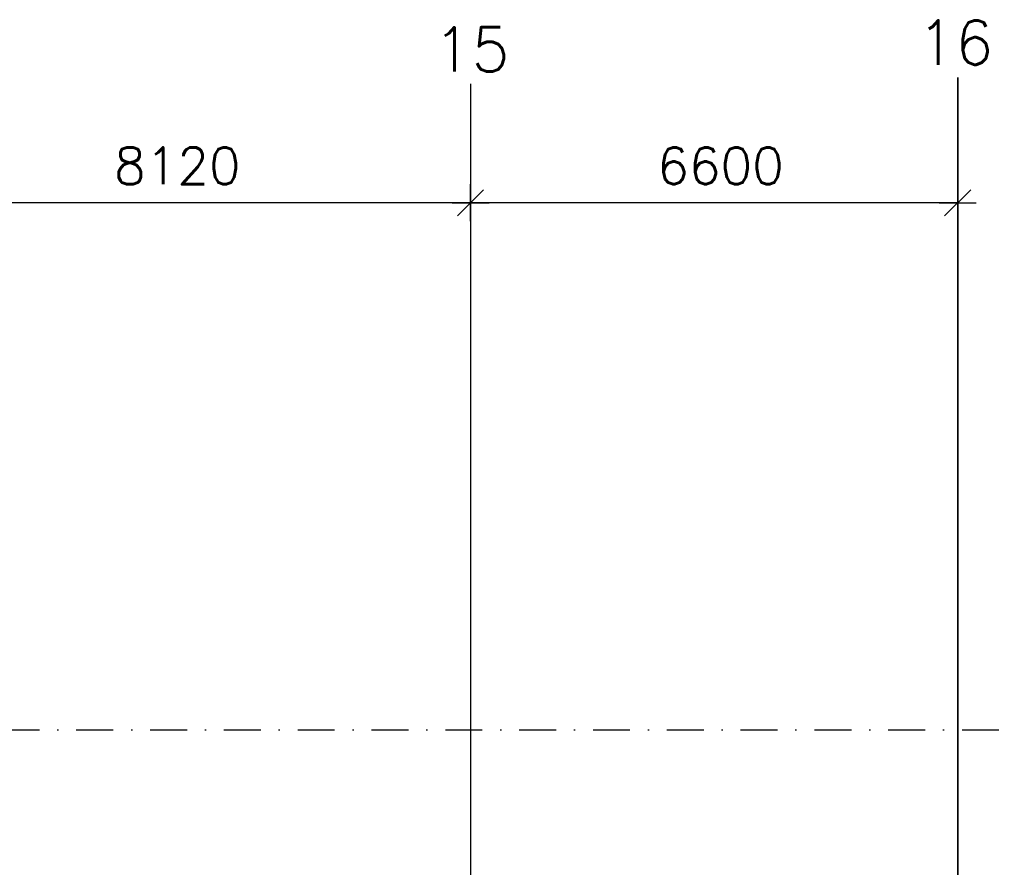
# Model space of a CAD drawing. Extents: x -18628 to 99585, y 127200 to 154480.
# Tile 58 of 59: x 74131 to 87472, y 140954 to 152447. Entities that reach past the tile are written whole.
import ezdxf
from ezdxf.enums import TextEntityAlignment as Align

# ---------------------------------------------------------------- set-up
doc = ezdxf.new("R2010")
doc.units = 0
doc.header["$LTSCALE"] = 1000
doc.header["$MEASUREMENT"] = 0
doc.linetypes.add('DASHDOT', pattern=[1, 0.5, -0.25, 0, -0.25])
doc.layers.add('B02', color=7, linetype='CONTINUOUS')
doc.layers.add('B20', color=7, linetype='CONTINUOUS')
doc.styles.add('TXT', font='txt.shx')

# ---------------------------------------------------------------- blocks, each defined once
blk = doc.blocks.new('B__DIM')
at = {"layer": 'B20', "color": 1, "linetype": 'Continuous'}
for p, q in [((-353.56, -353.56), (353.56, 353.56)), ((0, -500), (0, 500)), ((-500, 0), (500, 0))]:
    blk.add_line(p, q, dxfattribs=at)

msp = doc.modelspace()

# ---------------------------------------------------------------- linework, layer by layer
at = {"layer": 'B02', "color": 5, "linetype": 'Continuous'}
for p, q in [((80240, 151576), (80240, 127200)), ((86839, 151663), (86839, 127200)), ((86840, 151663), (86840, 127200))]:
    msp.add_line(p, q, dxfattribs=at)
at = {"layer": 'B02', "color": 5, "linetype": 'DASHDOT'}
msp.add_line((-15111, 142816), (88225, 142816), dxfattribs=at)
at = {"layer": 'B20', "color": 1, "linetype": 'Continuous'}
for p, q in [((80240, 149965), (72120, 149965)), ((86840, 149965), (80240, 149965))]:
    msp.add_line(p, q, dxfattribs=at)

# ---------------------------------------------------------------- block references
at = {"layer": 'B20', "color": 1, "linetype": 'Continuous', "xscale": 0.5, "yscale": 0.5}
for p in [(80240, 149965), (86840, 149965)]:
    msp.add_blockref('B__DIM', p, dxfattribs=at)

# ---------------------------------------------------------------- texts
at = {"layer": 'B02', "color": 1, "linetype": 'Continuous', "style": 'TXT'}
for s, p in [('16', (86294, 151836)), ('15  ', (79739, 151744))]:
    msp.add_text(s, height=600, dxfattribs=at).set_placement(p)
at = {"layer": 'B20', "color": 1, "linetype": 'Continuous', "style": 'TXT'}
for s, p in [('8120', (75409, 150465)), ('6600', (82769, 150465))]:
    msp.add_text(s, height=500, dxfattribs=at).set_placement(p, align=Align.MIDDLE_LEFT)

doc.saveas('drawing.dxf')
